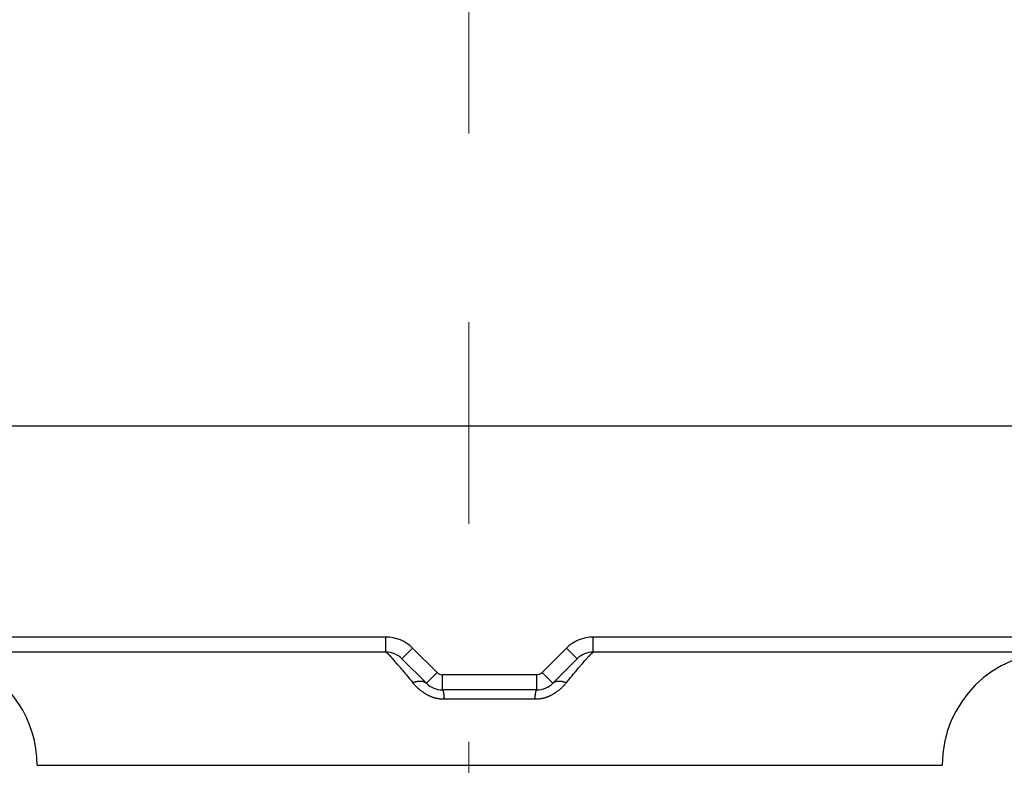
# Model space of a CAD drawing. Header units: millimetres. Extents: x 0 to 1076, y 0 to 742.
# Tile 42 of 127: x 160 to 173, y 441 to 451. Entities that reach past the tile are written whole.
import ezdxf

# ---------------------------------------------------------------- set-up
doc = ezdxf.new("R2010")
doc.units = ezdxf.units.MM
doc.header["$LTSCALE"] = 0.454724
doc.linetypes.add('CENTER', pattern=[50.8, 31.75, -6.35, 6.35, -6.35])
doc.layers.add('NoLayerName_001', color=7, linetype='Continuous')
doc.layers.add('NoLayerName_002', color=7, linetype='Continuous')
doc.styles.get("Standard").update_dxf_attribs({"font": 'txt', "bigfont": 'extfont2'})
doc.dimstyles.get("Standard").update_dxf_attribs({"dimtxt": 2.5, "dimasz": 2.5, "dimexe": 1, "dimexo": 1, "dimtad": 1, "dimdec": 3, "dimzin": 0, "dimdsep": 46, "dimtxsty": 'Standard', "dimcen": 2.5, "dimadec": 3, "dimazin": 0, "dimtfac": 0.75, "dimtdec": 3, "dimtmove": 0, "dimatfit": 3, "dimfxl": 1, "dimarcsym": 0})

# ---------------------------------------------------------------- blocks, each defined once
blk = doc.blocks.new('_OPEN30')
at = {"color": 0, "linetype": 'ByBlock', "lineweight": -2}
for p, q in [((-1, 0.267949), (0, 0)), ((0, 0), (-1, -0.267949)), ((0, 0), (-1, 0))]:
    blk.add_line(p, q, dxfattribs=at)
blk = doc.blocks.new('*D122')
at = {"layer": 'Defpoints', "color": 0}
for p in [(150, 456.773), (165.5, 446.875), (150, 439.782)]:
    blk.add_point(p, dxfattribs=at)
at = {"layer": 'NoLayerName_002', "color": 0, "linetype": 'Continuous', "lineweight": 13}
for p, q in [((165.5, 449.375), (165.5, 459.273)), ((161.75, 456.773), (153.75, 456.773))]:
    blk.add_line(p, q, dxfattribs=at)
at = {"layer": 'NoLayerName_002', "color": 0, "lineweight": 13, "xscale": 3.75, "yscale": 3.75, "zscale": 3.75, "rotation": 180}
blk.add_blockref('_OPEN30', (150, 456.773), dxfattribs=at)
at = {"layer": 'NoLayerName_002', "color": 0, "lineweight": 13, "xscale": 3.75, "yscale": 3.75, "zscale": 3.75}
blk.add_blockref('_OPEN30', (165.5, 456.773), dxfattribs=at)
at = {"layer": 'NoLayerName_002', "color": 0, "lineweight": 13, "insert": (157.75, 464.488), "char_height": 8.75, "attachment_point": 5}
blk.add_mtext('\\W0.8000;１６', dxfattribs=at)
blk = doc.blocks.new('*D127')
at = {"layer": 'Defpoints', "color": 0}
for p in [(221.02, 487.5), (231.25, 487.5), (170.65, 428.55)]:
    blk.add_point(p, dxfattribs=at)
at = {"layer": 'NoLayerName_002', "color": 0, "linetype": 'Continuous', "lineweight": 13}
for p, q in [((223.52, 487.5), (233.75, 487.5)), ((231.25, 432.3), (231.25, 483.75)), ((173.15, 428.55), (233.75, 428.55))]:
    blk.add_line(p, q, dxfattribs=at)
at = {"layer": 'NoLayerName_002', "color": 0, "lineweight": 13, "xscale": 3.75, "yscale": 3.75, "zscale": 3.75}
for p, rotation in [((231.25, 487.5), 90), ((231.25, 428.55), 270)]:
    blk.add_blockref('_OPEN30', p, dxfattribs=dict(at, rotation=rotation))
at = {"layer": 'NoLayerName_002', "color": 0, "lineweight": 13, "insert": (223.566, 458.025), "char_height": 8.75, "attachment_point": 5, "rotation": 90}
blk.add_mtext('\\W0.8000;５９', dxfattribs=at)

msp = doc.modelspace()

# ---------------------------------------------------------------- linework, layer by layer
at = {"layer": 'NoLayerName_001', "color": 4, "linetype": 'CENTER', "lineweight": 13}
msp.add_line((165.5, 426.875), (165.5, 446.875), dxfattribs=at)
at = {"layer": 'NoLayerName_001', "color": 7, "linetype": 'Continuous', "lineweight": 25}
msp.add_line((153, 445.499924), (178.550389, 445.499924), dxfattribs=at)
at = {"layer": 'NoLayerName_001', "color": 60, "linetype": 'Continuous', "lineweight": 25}
for p, q in [((153.275194, 445.499924), (178.275194, 445.499924)), ((164.40093, 442.699924), (153.275194, 442.699924)), ((164.40093, 442.499924), (164.40093, 442.699924)), ((167.149459, 442.499924), (167.149459, 442.699924)), ((178.275194, 442.699924), (167.149459, 442.699924)), ((164.40093, 442.499924), (153.475194, 442.499924)), ((164.613062, 442.412056), (164.754484, 442.553478)), ((165.078748, 442.229214), (164.754484, 442.553478)), ((166.795905, 442.553478), (166.471641, 442.229214)), ((166.937327, 442.412056), (166.795905, 442.553478)), ((178.075194, 442.499924), (167.149459, 442.499924)), ((164.937327, 442.087792), (164.613062, 442.412056)), ((166.937327, 442.412056), (166.613062, 442.087792)), ((164.937327, 442.087792), (165.078748, 442.229214)), ((165.149459, 441.999924), (165.149459, 442.199924)), ((166.40093, 442.199924), (165.149459, 442.199924)), ((166.40093, 441.999924), (166.40093, 442.199924)), ((166.613062, 442.087792), (166.471641, 442.229214)), ((166.40093, 441.999924), (165.149459, 441.999924)), ((166.377564, 441.874924), (165.172825, 441.874924)), ((159.775194, 440.999924), (171.775194, 440.999924))]:
    msp.add_line(p, q, dxfattribs=at)
at = {"layer": 'NoLayerName_001', "color": 7, "linetype": 'Continuous', "lineweight": 25}
for radius, start, end in [(39.5, 318.3301343, 270.7246075), (38, 319.6850908, 271.4325437)]:
    msp.add_arc((150, 487.499924), radius, start, end, dxfattribs=at)
at = {"layer": 'NoLayerName_001', "color": 60, "linetype": 'Continuous', "lineweight": 25}
for centre, radius, start, end in [((164.40093, 442.199924), 0.499993, 45, 90), ((167.149459, 442.199924), 0.499993, 90, 135), ((164.40093, 442.199924), 0.3, 45, 90), ((167.149459, 442.199924), 0.3, 90, 135), ((173.275194, 440.999924), 1.5, 90, 180), ((158.275194, 440.999924), 1.5, 0, 66.4218215), ((160.569924, 438.912825), 5.254602, 40.5059643, 41.4244062), ((171.336531, 438.603619), 5.726171, 138.6073412, 139.4513541), ((165.149459, 442.299924), 0.1, 225, 270), ((166.40093, 442.299924), 0.1, 270, 315), ((165.149459, 442.299924), 0.3, 225, 270), ((166.40093, 442.299924), 0.3, 270, 315)]:
    msp.add_arc(centre, radius, start, end, dxfattribs=at)
for points, knots in [([(164.40093, 442.499924), (164.401904, 442.499572), (164.403934, 442.499042), (164.406478, 442.497191), (164.40899, 442.495363), (164.411392, 442.493364), (164.413761, 442.491332), (164.416095, 442.489263), (164.418398, 442.487167), (164.420677, 442.485045), (164.422937, 442.482902), (164.425181, 442.480742), (164.42741, 442.478566), (164.429627, 442.476375), (164.431833, 442.474173), (164.434029, 442.471961), (164.436216, 442.469741), (164.438395, 442.467514), (164.440567, 442.46528), (164.442732, 442.46304), (164.444891, 442.460793), (164.447044, 442.458541), (164.449191, 442.456283), (164.451333, 442.454021), (164.453471, 442.451754), (164.455603, 442.449483), (164.458442, 442.446449), (164.461979, 442.442647), (164.466209, 442.438071), (164.470427, 442.433483), (164.474632, 442.428884), (164.478826, 442.424275), (164.48301, 442.419657), (164.487183, 442.415029), (164.491346, 442.410392), (164.496193, 442.404973), (164.501718, 442.398767), (164.506541, 442.393327), (164.509291, 442.390213), (164.509978, 442.389434)], [0, 0, 0, 0, 0.0031054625, 0.0062105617, 0.0093267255, 0.01245195, 0.0155746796, 0.0186920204, 0.0218062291, 0.0249193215, 0.0280330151, 0.0311478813, 0.0342637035, 0.0373801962, 0.0404970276, 0.0436138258, 0.0467302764, 0.0498463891, 0.0529622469, 0.0560779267, 0.0591934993, 0.0623090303, 0.0654245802, 0.0685401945, 0.0716558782, 0.0747716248, 0.077887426, 0.0841191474, 0.0903509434, 0.0965827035, 0.1028144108, 0.1090460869, 0.1152777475, 0.1215094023, 0.1277410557, 0.1339727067, 0.1433201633, 0.1526675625, 0.1557833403, 0.1557833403, 0.1557833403, 0.1557833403]), ([(167.040781, 442.389854), (167.042839, 442.392178), (167.04695, 442.396831), (167.052453, 442.403017), (167.057278, 442.408421), (167.061422, 442.413044), (167.065576, 442.417659), (167.06974, 442.422266), (167.073914, 442.426863), (167.078099, 442.431449), (167.082297, 442.436026), (167.086506, 442.440591), (167.090025, 442.444384), (167.092848, 442.447412), (167.094969, 442.449679), (167.097094, 442.451942), (167.099225, 442.4542), (167.101359, 442.456454), (167.103499, 442.458703), (167.105645, 442.460947), (167.107796, 442.463185), (167.109953, 442.465417), (167.112118, 442.467643), (167.11429, 442.469862), (167.11647, 442.472073), (167.118658, 442.474277), (167.120856, 442.476471), (167.123066, 442.478653), (167.125288, 442.480821), (167.127524, 442.482973), (167.129777, 442.485107), (167.132048, 442.48722), (167.134344, 442.489309), (167.13667, 442.491369), (167.139031, 442.493393), (167.141426, 442.495383), (167.143929, 442.497204), (167.146465, 442.499046), (167.148489, 442.499573), (167.149459, 442.499924)], [0, 0, 0, 0, 0.0093138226, 0.0186277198, 0.024837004, 0.0310462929, 0.037255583, 0.043464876, 0.0496741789, 0.0558835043, 0.0620928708, 0.0683022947, 0.0745117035, 0.0776163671, 0.0807209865, 0.0838255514, 0.0869300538, 0.0900344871, 0.0931388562, 0.0962432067, 0.0993475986, 0.1024520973, 0.1055567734, 0.1086617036, 0.1117669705, 0.1148725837, 0.1179782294, 0.1210835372, 0.1241881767, 0.127291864, 0.1303943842, 0.1334963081, 0.1365993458, 0.1397055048, 0.1428170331, 0.1459310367, 0.1490360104, 0.1521299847, 0.1552243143, 0.1552243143, 0.1552243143, 0.1552243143]), ([(164.565199, 442.325832), (164.568454, 442.322022), (164.574968, 442.314408), (164.587953, 442.299141), (164.604137, 442.280018), (164.623488, 442.257012), (164.642778, 442.233953), (164.662008, 442.210845), (164.681182, 442.18769), (164.700303, 442.164491), (164.719373, 442.14125), (164.738401, 442.117976), (164.751046, 442.102426), (164.757373, 442.094655)], [0, 0, 0, 0, 0.0150313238, 0.030062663, 0.0601254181, 0.0901882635, 0.1202511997, 0.1503142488, 0.180377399, 0.2104406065, 0.240503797, 0.2705668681, 0.3006296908, 0.3006296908, 0.3006296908, 0.3006296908]), ([(166.793019, 442.094658), (166.799356, 442.10244), (166.812019, 442.118011), (166.83108, 442.141315), (166.850179, 442.164588), (166.869323, 442.187824), (166.888518, 442.211018), (166.90777, 442.234165), (166.927085, 442.257259), (166.946467, 442.280297), (166.962682, 442.299441), (166.975691, 442.314726), (166.982215, 442.322351), (166.985475, 442.326165)], [0, 0, 0, 0, 0.0301059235, 0.0602118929, 0.0903181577, 0.1204248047, 0.1505316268, 0.1806384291, 0.2107450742, 0.2408514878, 0.2709576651, 0.28601069, 0.3010636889, 0.3010636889, 0.3010636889, 0.3010636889]), ([(165.172825, 441.874924), (165.167434, 441.875025), (165.156642, 441.875083), (165.14047, 441.876038), (165.124324, 441.877503), (165.108228, 441.879563), (165.092205, 441.882185), (165.076281, 441.885368), (165.060478, 441.889102), (165.04482, 441.893379), (165.029327, 441.898192), (165.014014, 441.903524), (164.998889, 441.909358), (164.983964, 441.915677), (164.969247, 441.922465), (164.95475, 441.929705), (164.94048, 441.937382), (164.926449, 441.945479), (164.912664, 441.953981), (164.899129, 441.962872), (164.885849, 441.972137), (164.872826, 441.981762), (164.860066, 441.991732), (164.847571, 442.002033), (164.835344, 442.01265), (164.82339, 442.023569), (164.811708, 442.034775), (164.800297, 442.046255), (164.789153, 442.057991), (164.778286, 442.06998), (164.767654, 442.082172), (164.760821, 442.090512), (164.757373, 442.094655)], [0, 0, 0, 0, 0.0161749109, 0.0323697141, 0.0485814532, 0.0648064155, 0.0810402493, 0.0972780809, 0.1135146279, 0.1297443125, 0.1459633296, 0.1621745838, 0.1783814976, 0.1945863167, 0.2107901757, 0.2269931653, 0.2431944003, 0.259392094, 0.2755853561, 0.2917763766, 0.307967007, 0.3241582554, 0.3403503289, 0.3565426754, 0.3727340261, 0.3889227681, 0.4051091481, 0.4212938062, 0.4374766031, 0.4536566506, 0.469832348, 0.4860014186, 0.4860014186, 0.4860014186, 0.4860014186]), ([(164.75746, 442.094558), (164.759409, 442.095371), (164.763296, 442.097023), (164.769191, 442.099347), (164.775126, 442.101574), (164.781107, 442.10368), (164.787131, 442.105664), (164.793196, 442.107519), (164.799302, 442.10924), (164.805447, 442.11082), (164.811631, 442.112254), (164.817849, 442.113537), (164.8241, 442.114656), (164.830379, 442.1156), (164.836682, 442.116356), (164.843004, 442.116914), (164.849341, 442.117261), (164.855689, 442.117384), (164.862042, 442.117272), (164.868391, 442.116914), (164.874723, 442.116291), (164.881022, 442.115387), (164.887269, 442.114182), (164.893445, 442.112659), (164.899534, 442.110801), (164.905515, 442.108588), (164.91136, 442.106011), (164.917039, 442.103074), (164.92252, 442.099786), (164.927752, 442.096139), (164.93275, 442.092193), (164.935778, 442.08923), (164.937327, 442.087792)], [0, 0, 0, 0, 0.0063335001, 0.0126703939, 0.0190095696, 0.0253501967, 0.0316917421, 0.0380339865, 0.0443770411, 0.0507213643, 0.0570677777, 0.063416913, 0.0697670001, 0.0761161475, 0.0824633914, 0.0888087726, 0.0951534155, 0.1014996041, 0.1078508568, 0.114209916, 0.1205723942, 0.1269338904, 0.1332926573, 0.1396499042, 0.1460101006, 0.1523812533, 0.1587684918, 0.1651621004, 0.1715513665, 0.1779279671, 0.1842866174, 0.190625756, 0.190625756, 0.190625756, 0.190625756]), ([(166.793019, 442.094658), (166.789572, 442.090515), (166.782739, 442.082174), (166.772105, 442.069984), (166.761236, 442.057997), (166.75009, 442.046263), (166.738676, 442.034785), (166.726992, 442.02358), (166.715037, 442.012662), (166.702811, 442.002044), (166.690317, 441.991741), (166.677558, 441.981768), (166.664538, 441.97214), (166.65126, 441.962871), (166.637727, 441.953977), (166.623944, 441.945473), (166.609914, 441.937374), (166.595645, 441.929696), (166.581147, 441.922455), (166.566431, 441.915667), (166.551505, 441.909348), (166.536379, 441.903516), (166.521065, 441.898185), (166.505571, 441.893372), (166.489913, 441.889096), (166.474109, 441.885363), (166.458185, 441.88218), (166.442162, 441.879558), (166.426066, 441.877499), (166.409919, 441.876035), (166.393747, 441.875081), (166.382955, 441.875025), (166.377564, 441.874924)], [0, 0, 0, 0, 0.016169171, 0.0323448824, 0.0485249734, 0.0647079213, 0.0808928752, 0.0970796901, 0.1132689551, 0.1294608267, 0.1456536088, 0.161845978, 0.1780373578, 0.1942279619, 0.2104188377, 0.2266119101, 0.2428094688, 0.2590106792, 0.2752137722, 0.2914178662, 0.3076230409, 0.3238304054, 0.3400421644, 0.356261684, 0.3724918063, 0.3887287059, 0.4049668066, 0.4212008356, 0.4374259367, 0.4536377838, 0.4698326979, 0.4860077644, 0.4860077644, 0.4860077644, 0.4860077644]), ([(166.613063, 442.087792), (166.614612, 442.08923), (166.61764, 442.092193), (166.622639, 442.096139), (166.627872, 442.099785), (166.633354, 442.103073), (166.639034, 442.106011), (166.644881, 442.108588), (166.650862, 442.1108), (166.656952, 442.112658), (166.663129, 442.114181), (166.669377, 442.115386), (166.675676, 442.116291), (166.68201, 442.116913), (166.68836, 442.117272), (166.694713, 442.117384), (166.701061, 442.117261), (166.707399, 442.116914), (166.713723, 442.116357), (166.720026, 442.115601), (166.726307, 442.114657), (166.732558, 442.113539), (166.738778, 442.112257), (166.744962, 442.110823), (166.751108, 442.109243), (166.757215, 442.107523), (166.763281, 442.105668), (166.769306, 442.103685), (166.775288, 442.101579), (166.781224, 442.099354), (166.787121, 442.09703), (166.791009, 442.095378), (166.792957, 442.094565)], [0, 0, 0, 0, 0.0063399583, 0.0126994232, 0.0190768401, 0.0254669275, 0.0318613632, 0.0382494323, 0.0446214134, 0.0509824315, 0.057340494, 0.063700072, 0.0700623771, 0.0764256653, 0.0827855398, 0.0891376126, 0.0954846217, 0.1018300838, 0.1081762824, 0.1145243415, 0.120874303, 0.127225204, 0.1335751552, 0.1399223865, 0.1462675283, 0.152611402, 0.1589544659, 0.1652968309, 0.1716382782, 0.1779782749, 0.1843159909, 0.190650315, 0.190650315, 0.190650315, 0.190650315]), ([(165.149459, 441.999924), (165.150318, 441.999514), (165.152284, 441.998968), (165.153899, 441.996396), (165.155241, 441.99387), (165.15636, 441.991216), (165.157349, 441.988517), (165.15822, 441.985778), (165.158999, 441.983015), (165.159715, 441.980235), (165.160387, 441.977445), (165.161019, 441.974644), (165.161615, 441.971835), (165.162179, 441.969019), (165.162716, 441.966198), (165.163231, 441.963373), (165.163724, 441.960545), (165.164195, 441.957713), (165.164647, 441.954877), (165.16508, 441.952039), (165.165496, 441.949198), (165.165895, 441.946355), (165.166279, 441.943509), (165.166649, 441.940661), (165.167005, 441.937812), (165.16735, 441.934961), (165.167683, 441.932108), (165.168007, 441.929255), (165.168323, 441.926401), (165.16863, 441.923546), (165.168931, 441.92069), (165.169223, 441.917834), (165.169509, 441.914977), (165.169787, 441.912119), (165.170058, 441.909261), (165.170322, 441.906402), (165.17058, 441.903543), (165.170832, 441.900683), (165.171076, 441.897823), (165.171316, 441.894962), (165.171469, 441.893055), (165.171547, 441.892101)], [0, 0, 0, 0, 0.0028577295, 0.005817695, 0.008660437, 0.0115423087, 0.0144198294, 0.0172912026, 0.0201609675, 0.0230309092, 0.0259012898, 0.0287722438, 0.0316437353, 0.0345155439, 0.0373872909, 0.0402586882, 0.0431298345, 0.0460008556, 0.0488718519, 0.0517429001, 0.0546140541, 0.0574853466, 0.0603567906, 0.0632283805, 0.0661000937, 0.0689718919, 0.0718437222, 0.0747155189, 0.077587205, 0.0804587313, 0.0833301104, 0.0862013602, 0.0890724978, 0.0919435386, 0.0948144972, 0.0976853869, 0.1005562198, 0.1034270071, 0.1062977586, 0.1091684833, 0.1120391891, 0.1120391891, 0.1120391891, 0.1120391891]), ([(166.377564, 441.874924), (166.377631, 441.875879), (166.377763, 441.877788), (166.377968, 441.880652), (166.378178, 441.883515), (166.378393, 441.886377), (166.378614, 441.889239), (166.378841, 441.892101), (166.379074, 441.894962), (166.379312, 441.897823), (166.379557, 441.900683), (166.379808, 441.903543), (166.380066, 441.906403), (166.380331, 441.909261), (166.380602, 441.912119), (166.38088, 441.914977), (166.381165, 441.917834), (166.381458, 441.92069), (166.381758, 441.923546), (166.382066, 441.926401), (166.382381, 441.929255), (166.382705, 441.932109), (166.383039, 441.934961), (166.383383, 441.937812), (166.38374, 441.940662), (166.38411, 441.943509), (166.384493, 441.946355), (166.384892, 441.949198), (166.385308, 441.952039), (166.385741, 441.954878), (166.386193, 441.957713), (166.386665, 441.960545), (166.387157, 441.963374), (166.387672, 441.966199), (166.388209, 441.969019), (166.388774, 441.971835), (166.38937, 441.974644), (166.390001, 441.977445), (166.390675, 441.980235), (166.391383, 441.983017), (166.391922, 441.984853), (166.392184, 441.985773)], [0, 0, 0, 0, 0.0028707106, 0.0057414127, 0.0086121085, 0.0114828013, 0.0143534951, 0.017224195, 0.0200949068, 0.0229656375, 0.025836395, 0.0287071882, 0.0315780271, 0.0344489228, 0.0373198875, 0.0401909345, 0.0430620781, 0.0459333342, 0.0488047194, 0.051676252, 0.0545479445, 0.0574197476, 0.0602915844, 0.0631633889, 0.0660351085, 0.0689067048, 0.071778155, 0.0746494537, 0.0775206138, 0.080391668, 0.0832626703, 0.0861336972, 0.0890048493, 0.0918762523, 0.094748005, 0.0976198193, 0.1004913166, 0.1033622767, 0.1062326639, 0.1091026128, 0.111972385, 0.111972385, 0.111972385, 0.111972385]), ([(166.392184, 441.985773), (166.392475, 441.986685), (166.393031, 441.98852), (166.394031, 441.991216), (166.395147, 441.99387), (166.39649, 441.996396), (166.398105, 441.998968), (166.400071, 441.999514), (166.40093, 441.999924)], [0, 0, 0, 0, 0.00287137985, 0.0057489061, 0.0086307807, 0.01147353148, 0.01443350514, 0.01729124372, 0.01729124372, 0.01729124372, 0.01729124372]), ([(165.171547, 441.892101), (165.171622, 441.891147), (165.171775, 441.889239), (165.171995, 441.886377), (165.172211, 441.883515), (165.172421, 441.880652), (165.172626, 441.877788), (165.172758, 441.875879), (165.172825, 441.874924)], [0, 0, 0, 0, 0.0028706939, 0.00574138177, 0.00861206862, 0.0114827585, 0.01435345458, 0.01722415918, 0.01722415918, 0.01722415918, 0.01722415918])]:
    msp.add_open_spline(points, degree=3, knots=knots, dxfattribs=at)

# ---------------------------------------------------------------- dimensions: what is measured, and where the dimension line sits
at = {"layer": 'NoLayerName_002', "color": 3, "linetype": 'Continuous', "lineweight": 13}
for base, p1, p2, angle, text, override, picture, middle in [((231.25, 487.5), (170.649999, 428.55), (221.019626, 487.5), 90, '\\W0.8000;５９', {"dimtxt": 8.75, "dimasz": 3.75, "dimexe": 2.5, "dimexo": 2.5, "dimgap": 2.5, "dimzin": 8, "dimblk": 'OPEN30', "dimclrd": 0, "dimclre": 0, "dimclrt": 0, "dimtp": 0, "dimtm": 0, "dimlwd": 13, "dimlwe": 13}, '*D127', (231.25, 458.025)), ((150, 456.772671), (165.5, 446.875), (150, 439.782498), 180, '\\W0.8000;１６', {"dimtxt": 8.75, "dimasz": 3.75, "dimexe": 2.5, "dimexo": 2.5, "dimgap": 2.5, "dimzin": 8, "dimblk": 'OPEN30', "dimse2": 1, "dimclrd": 0, "dimclre": 0, "dimclrt": 0, "dimtp": 0, "dimtm": 0, "dimlwd": 13, "dimlwe": 13}, '*D122', (157.75, 456.772671))]:
    dim = msp.add_linear_dim(base=base, p1=p1, p2=p2, angle=angle, text=text, dimstyle='Standard', override=override, dxfattribs=at)
    dim.commit()
    dim.dimension.update_dxf_attribs({"geometry": picture, "text_midpoint": middle, "dimtype": 160})

doc.saveas('drawing.dxf')
